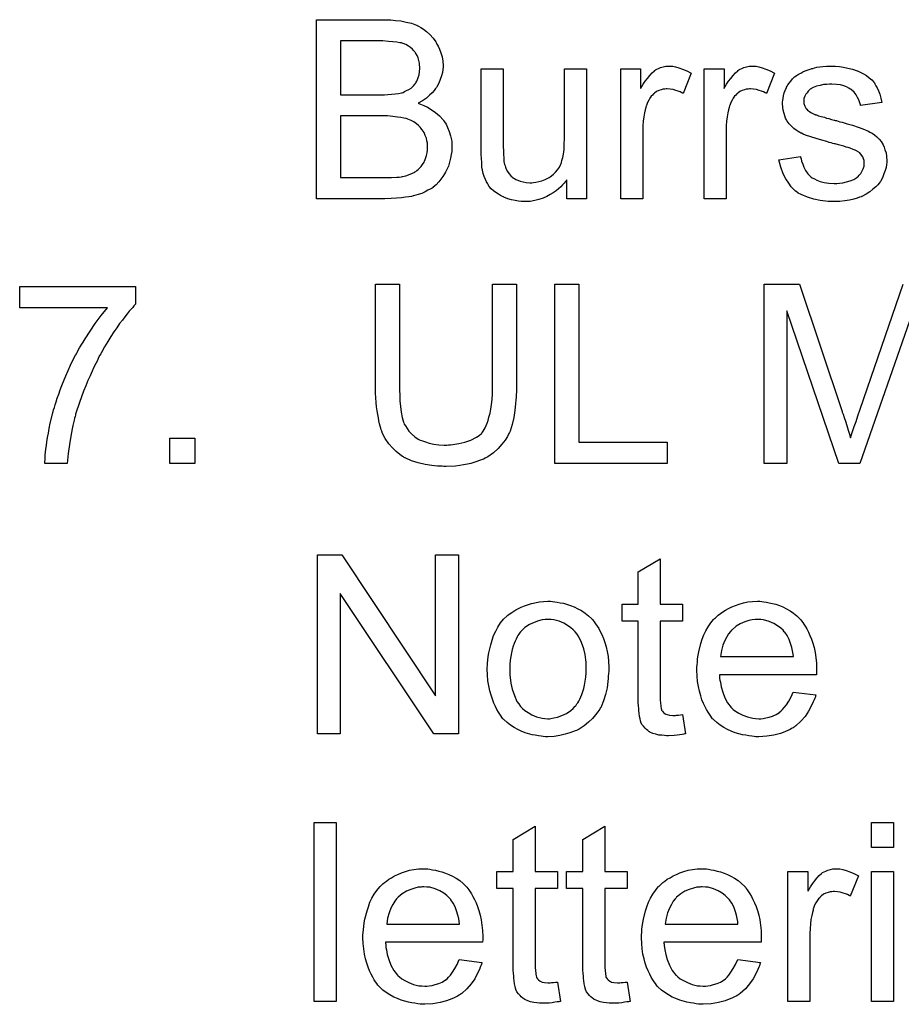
# Model space of a CAD drawing. Extents: x -1.6 to 9, y -2.8 to 5.2.
# Tile 56 of 197: x 4.61 to 5.004, y -0.699 to -0.259. Entities that reach past the tile are written whole.
import ezdxf

# ---------------------------------------------------------------- set-up
doc = ezdxf.new("R2010")
doc.units = 0
doc.layers.add('dfn6-15-57-c_document', color=1, linetype='CONTINUOUS')

msp = doc.modelspace()

# ---------------------------------------------------------------- linework, layer by layer
at = {"layer": 'dfn6-15-57-c_document', "color": 1}
for points in [[(4.774988, -0.2593), (4.775914, -0.2593), (4.777996, -0.259531), (4.78031, -0.259763), (4.78274, -0.260226), (4.78517, -0.260804), (4.787368, -0.261614), (4.787484, -0.261614), (4.7876, -0.26173), (4.788294, -0.262077), (4.789335, -0.262655), (4.790492, -0.263465), (4.79188, -0.264507), (4.793385, -0.265779), (4.794773, -0.267399), (4.796046, -0.269135), (4.796161, -0.269366), (4.796508, -0.27006), (4.797087, -0.270986), (4.797665, -0.272374), (4.798244, -0.273994), (4.798822, -0.275729), (4.799169, -0.277696), (4.799285, -0.279663), (4.799285, -0.279895), (4.799285, -0.280473), (4.799169, -0.281514), (4.798938, -0.282787), (4.798591, -0.284291), (4.798012, -0.285911), (4.797318, -0.287531), (4.796393, -0.289266), (4.796277, -0.289498), (4.79593, -0.289961), (4.795236, -0.290886), (4.79431, -0.291812), (4.793153, -0.292969), (4.791765, -0.294241), (4.790029, -0.295399), (4.788062, -0.296555), (4.788178, -0.296555), (4.788409, -0.296671), (4.788757, -0.296787), (4.789219, -0.297018), (4.790608, -0.297481), (4.792227, -0.298291), (4.793963, -0.299332), (4.79593, -0.300605), (4.797665, -0.302109), (4.799285, -0.30396), (4.799401, -0.304192), (4.799864, -0.304886), (4.800558, -0.305927), (4.801252, -0.307316), (4.801946, -0.309167), (4.802641, -0.311134), (4.803103, -0.313448), (4.803219, -0.315993), (4.803219, -0.316109), (4.803219, -0.316224), (4.803219, -0.316919), (4.803103, -0.318076), (4.802872, -0.319464), (4.802641, -0.321084), (4.802178, -0.322819), (4.801599, -0.324671), (4.800789, -0.326522), (4.800674, -0.326753), (4.800327, -0.327332), (4.799864, -0.328142), (4.799169, -0.329299), (4.798244, -0.330456), (4.797318, -0.331728), (4.796161, -0.333001), (4.794889, -0.334042), (4.794773, -0.334158), (4.79431, -0.334505), (4.7935, -0.334968), (4.792459, -0.335431), (4.791186, -0.336125), (4.789682, -0.336819), (4.788062, -0.337398), (4.786095, -0.337976), (4.785864, -0.337976), (4.78517, -0.338207), (4.784013, -0.338323), (4.782509, -0.338555), (4.780658, -0.338786), (4.778459, -0.339017), (4.776029, -0.339133), (4.773253, -0.339249), (4.742708, -0.339249), (4.742708, -0.259184), (4.774178, -0.259184), (4.774988, -0.2593)], [(4.772327, -0.268672), (4.753352, -0.268672), (4.753352, -0.292737), (4.773021, -0.292737), (4.774525, -0.292622), (4.776145, -0.292506), (4.777765, -0.29239), (4.779385, -0.292159), (4.780658, -0.291928), (4.780889, -0.291812), (4.781352, -0.291696), (4.782046, -0.291349), (4.782971, -0.290886), (4.783897, -0.290423), (4.784938, -0.289729), (4.78598, -0.288804), (4.78679, -0.287878), (4.786905, -0.287762), (4.787137, -0.287415), (4.787484, -0.286721), (4.787831, -0.285911), (4.788178, -0.284986), (4.788525, -0.283829), (4.788757, -0.28244), (4.788872, -0.280936), (4.788872, -0.280705), (4.788872, -0.280242), (4.788757, -0.279548), (4.788641, -0.278622), (4.788409, -0.277465), (4.788062, -0.276308), (4.7876, -0.275151), (4.786905, -0.273994), (4.78679, -0.273878), (4.786558, -0.273531), (4.786095, -0.272953), (4.785517, -0.272374), (4.784707, -0.27168), (4.783781, -0.270986), (4.782624, -0.270292), (4.781352, -0.269829), (4.781236, -0.269829), (4.780658, -0.269597), (4.779848, -0.269482), (4.778575, -0.26925), (4.776839, -0.269019), (4.774873, -0.268903), (4.772327, -0.268672)], [(4.863383, -0.339249), (4.85459, -0.339249), (4.85459, -0.330803), (4.854474, -0.330918), (4.854243, -0.331265), (4.853896, -0.331728), (4.853317, -0.332307), (4.852623, -0.333001), (4.851813, -0.333927), (4.850887, -0.334736), (4.84973, -0.335662), (4.848458, -0.336588), (4.847069, -0.337398), (4.845565, -0.338207), (4.843945, -0.339017), (4.842094, -0.339596), (4.840243, -0.340059), (4.83816, -0.340406), (4.836078, -0.340522), (4.835268, -0.340522), (4.834227, -0.340406), (4.832954, -0.34029), (4.83145, -0.340059), (4.82983, -0.339712), (4.82821, -0.339249), (4.826475, -0.338555), (4.826243, -0.338439), (4.82578, -0.338207), (4.824971, -0.337745), (4.824045, -0.337166), (4.822888, -0.336472), (4.821847, -0.335662), (4.820805, -0.334736), (4.81988, -0.333695), (4.819764, -0.333579), (4.819533, -0.333117), (4.819186, -0.332538), (4.818723, -0.331613), (4.818144, -0.330571), (4.817681, -0.329299), (4.817219, -0.32791), (4.816872, -0.326406), (4.816872, -0.32629), (4.816756, -0.325828), (4.81664, -0.325133), (4.81664, -0.324208), (4.816525, -0.322819), (4.816409, -0.321315), (4.816293, -0.319348), (4.816293, -0.31715), (4.816293, -0.281167), (4.826128, -0.281167), (4.826128, -0.313448), (4.826128, -0.313563), (4.826128, -0.313795), (4.826128, -0.314142), (4.826128, -0.31472), (4.826128, -0.315993), (4.826243, -0.317613), (4.826243, -0.319348), (4.826359, -0.321084), (4.826475, -0.322588), (4.826706, -0.323861), (4.826706, -0.323976), (4.826938, -0.324439), (4.827169, -0.325133), (4.827516, -0.326059), (4.828095, -0.326985), (4.828789, -0.328026), (4.829599, -0.328952), (4.83064, -0.329877), (4.830756, -0.329993), (4.831218, -0.330224), (4.831797, -0.330571), (4.832722, -0.330918), (4.833764, -0.331381), (4.835037, -0.331728), (4.836425, -0.33196), (4.838045, -0.332075), (4.838855, -0.332075), (4.839664, -0.33196), (4.840706, -0.331844), (4.841979, -0.331497), (4.843367, -0.33115), (4.844871, -0.330571), (4.846375, -0.329877), (4.846606, -0.329761), (4.847069, -0.329414), (4.847764, -0.328952), (4.848573, -0.328257), (4.849499, -0.327332), (4.850425, -0.32629), (4.851234, -0.325133), (4.851929, -0.323745), (4.852044, -0.323514), (4.85216, -0.323051), (4.852391, -0.322125), (4.852739, -0.320853), (4.853086, -0.319233), (4.853317, -0.317266), (4.853433, -0.314952), (4.853548, -0.312291), (4.853548, -0.281167), (4.863383, -0.281167), (4.863383, -0.339249)], [(4.901911, -0.28001), (4.903184, -0.280242), (4.904688, -0.280704), (4.906308, -0.281283), (4.908159, -0.282093), (4.910126, -0.283134), (4.906539, -0.292159), (4.906423, -0.292043), (4.905961, -0.291812), (4.905266, -0.291465), (4.904341, -0.291118), (4.9033, -0.29077), (4.902027, -0.290423), (4.900754, -0.290192), (4.899481, -0.290076), (4.898903, -0.290076), (4.898324, -0.290192), (4.897515, -0.290308), (4.896705, -0.290539), (4.895663, -0.290886), (4.894622, -0.291349), (4.893696, -0.292043), (4.893581, -0.292159), (4.893234, -0.29239), (4.892886, -0.292853), (4.892308, -0.293432), (4.89173, -0.294241), (4.891151, -0.295167), (4.890573, -0.296208), (4.89011, -0.297481), (4.889994, -0.297712), (4.889878, -0.298407), (4.889647, -0.299448), (4.8893, -0.300836), (4.888953, -0.302572), (4.888721, -0.304539), (4.888606, -0.306621), (4.88849, -0.308935), (4.88849, -0.339249), (4.878655, -0.339249), (4.878655, -0.281167), (4.887564, -0.281167), (4.887564, -0.289961), (4.88768, -0.289845), (4.888143, -0.289035), (4.888721, -0.287994), (4.889647, -0.286721), (4.890573, -0.285448), (4.891614, -0.28406), (4.892655, -0.282903), (4.893696, -0.281977), (4.893812, -0.281862), (4.894159, -0.28163), (4.894853, -0.281283), (4.895548, -0.280936), (4.896473, -0.280589), (4.89763, -0.280242), (4.898787, -0.28001), (4.90006, -0.279895), (4.90087, -0.279895), (4.901911, -0.28001)], [(4.939167, -0.28001), (4.940439, -0.280242), (4.941943, -0.280704), (4.943563, -0.281283), (4.945414, -0.282093), (4.947381, -0.283134), (4.943794, -0.292159), (4.943679, -0.292043), (4.943216, -0.291812), (4.942522, -0.291465), (4.941596, -0.291118), (4.940555, -0.29077), (4.939282, -0.290423), (4.93801, -0.290192), (4.936737, -0.290076), (4.936158, -0.290076), (4.93558, -0.290192), (4.93477, -0.290308), (4.93396, -0.290539), (4.932919, -0.290886), (4.931877, -0.291349), (4.930952, -0.292043), (4.930836, -0.292159), (4.930489, -0.29239), (4.930142, -0.292853), (4.929563, -0.293432), (4.928985, -0.294241), (4.928406, -0.295167), (4.927828, -0.296208), (4.927365, -0.297481), (4.927249, -0.297712), (4.927134, -0.298407), (4.926902, -0.299448), (4.926555, -0.300836), (4.926208, -0.302572), (4.925977, -0.304539), (4.925861, -0.306621), (4.925745, -0.308935), (4.925745, -0.339249), (4.915911, -0.339249), (4.915911, -0.281167), (4.92482, -0.281167), (4.92482, -0.289961), (4.924935, -0.289845), (4.925398, -0.289035), (4.925977, -0.287994), (4.926902, -0.286721), (4.927828, -0.285448), (4.928869, -0.28406), (4.92991, -0.282903), (4.930952, -0.281977), (4.931068, -0.281861), (4.931415, -0.28163), (4.932109, -0.281283), (4.932803, -0.280936), (4.933729, -0.280589), (4.934886, -0.280242), (4.936043, -0.28001), (4.937315, -0.279895), (4.938125, -0.279895), (4.939167, -0.28001)], [(4.974686, -0.28001), (4.976422, -0.280126), (4.978273, -0.280357), (4.98024, -0.28082), (4.982323, -0.281283), (4.984289, -0.281977), (4.984405, -0.281977), (4.984521, -0.282093), (4.985099, -0.282324), (4.986025, -0.282787), (4.987182, -0.283366), (4.988455, -0.284175), (4.989727, -0.285101), (4.990884, -0.286142), (4.991926, -0.287299), (4.992041, -0.287415), (4.992273, -0.287878), (4.992736, -0.288688), (4.993314, -0.289613), (4.993893, -0.291002), (4.994471, -0.292506), (4.994934, -0.294241), (4.995397, -0.296208), (4.985794, -0.297481), (4.985794, -0.29725), (4.985678, -0.296787), (4.985447, -0.295977), (4.985099, -0.294936), (4.984521, -0.293894), (4.983827, -0.292737), (4.983017, -0.29158), (4.98186, -0.290539), (4.981744, -0.290423), (4.981281, -0.290192), (4.980587, -0.289729), (4.979546, -0.289266), (4.978389, -0.288803), (4.976885, -0.288341), (4.975033, -0.288109), (4.973067, -0.287994), (4.97191, -0.287994), (4.970753, -0.288109), (4.969248, -0.288225), (4.967744, -0.288572), (4.966125, -0.288919), (4.96462, -0.289498), (4.963348, -0.290308), (4.963232, -0.290423), (4.962885, -0.290655), (4.962422, -0.291118), (4.961959, -0.291812), (4.961381, -0.292506), (4.960918, -0.293432), (4.960571, -0.294473), (4.960455, -0.295514), (4.960455, -0.29563), (4.960455, -0.295861), (4.960571, -0.296208), (4.960571, -0.296671), (4.960918, -0.297828), (4.961612, -0.298985), (4.961728, -0.299101), (4.961844, -0.299216), (4.962075, -0.299564), (4.962538, -0.299911), (4.963001, -0.300258), (4.963695, -0.300721), (4.964505, -0.301068), (4.96543, -0.301531), (4.965546, -0.301531), (4.965778, -0.301646), (4.96624, -0.301762), (4.96705, -0.302109), (4.968207, -0.302456), (4.969711, -0.302803), (4.970637, -0.30315), (4.971678, -0.303382), (4.972835, -0.303729), (4.974108, -0.304076), (4.974224, -0.304076), (4.974571, -0.304192), (4.975149, -0.304307), (4.975843, -0.304539), (4.976653, -0.30477), (4.977695, -0.305002), (4.979893, -0.305696), (4.982323, -0.30639), (4.984752, -0.3072), (4.986951, -0.30801), (4.987876, -0.308357), (4.988686, -0.308704), (4.988917, -0.30882), (4.98938, -0.309051), (4.990074, -0.309398), (4.991116, -0.309977), (4.992157, -0.310671), (4.993198, -0.311596), (4.99424, -0.312638), (4.995165, -0.313795), (4.995281, -0.31391), (4.995512, -0.314373), (4.995975, -0.315067), (4.996438, -0.316109), (4.996785, -0.317381), (4.997248, -0.31877), (4.997479, -0.32039), (4.997595, -0.322241), (4.997595, -0.322472), (4.997595, -0.323051), (4.997479, -0.323976), (4.997248, -0.325249), (4.996901, -0.326637), (4.996322, -0.328142), (4.995628, -0.329877), (4.994703, -0.331497), (4.994587, -0.331728), (4.994124, -0.332191), (4.993546, -0.333001), (4.99262, -0.333926), (4.991347, -0.334968), (4.989959, -0.336125), (4.988339, -0.337166), (4.986372, -0.338207), (4.986256, -0.338207), (4.986141, -0.338323), (4.985447, -0.338555), (4.984289, -0.338902), (4.982785, -0.339364), (4.980934, -0.339827), (4.978852, -0.340174), (4.976653, -0.340406), (4.974108, -0.340521), (4.973067, -0.340521), (4.972257, -0.340406), (4.971331, -0.340406), (4.970174, -0.34029), (4.969017, -0.340174), (4.967744, -0.339943), (4.964968, -0.339364), (4.962075, -0.338555), (4.959298, -0.337397), (4.958026, -0.336703), (4.956869, -0.335893), (4.956753, -0.335778), (4.956637, -0.335662), (4.955943, -0.334968), (4.954902, -0.333926), (4.953745, -0.332307), (4.952472, -0.33034), (4.951199, -0.328026), (4.950158, -0.325133), (4.949348, -0.321894), (4.959067, -0.32039), (4.959067, -0.320505), (4.959067, -0.320621), (4.959298, -0.321315), (4.95953, -0.322472), (4.959993, -0.323745), (4.960571, -0.325133), (4.961265, -0.326637), (4.962306, -0.328142), (4.963579, -0.329414), (4.963811, -0.32953), (4.964273, -0.329877), (4.965199, -0.33034), (4.966356, -0.330918), (4.96786, -0.331497), (4.969596, -0.33196), (4.971678, -0.332307), (4.974108, -0.332422), (4.975265, -0.332422), (4.976422, -0.332307), (4.977926, -0.332075), (4.979546, -0.331728), (4.981281, -0.331265), (4.982785, -0.330687), (4.984174, -0.329761), (4.984289, -0.329646), (4.984752, -0.329298), (4.985215, -0.32872), (4.985909, -0.32791), (4.986488, -0.326985), (4.987066, -0.325827), (4.987413, -0.324671), (4.987529, -0.323282), (4.987529, -0.323166), (4.987529, -0.322704), (4.987413, -0.322125), (4.987182, -0.321315), (4.986835, -0.320505), (4.986256, -0.319695), (4.985562, -0.31877), (4.984521, -0.318076), (4.984405, -0.31796), (4.984058, -0.317844), (4.98348, -0.317497), (4.982554, -0.31715), (4.981166, -0.316687), (4.980356, -0.31634), (4.97943, -0.316109), (4.978389, -0.315762), (4.977232, -0.315414), (4.975959, -0.315067), (4.974455, -0.31472), (4.974339, -0.31472), (4.973992, -0.314605), (4.973414, -0.314489), (4.97272, -0.314257), (4.971794, -0.314026), (4.970753, -0.313679), (4.968554, -0.313101), (4.966009, -0.312291), (4.963579, -0.311596), (4.961265, -0.310786), (4.960224, -0.310324), (4.959414, -0.309977), (4.959183, -0.309861), (4.95872, -0.30963), (4.958026, -0.309167), (4.9571, -0.308588), (4.956059, -0.307778), (4.955017, -0.306853), (4.953976, -0.305811), (4.953051, -0.304539), (4.952935, -0.304423), (4.952703, -0.30396), (4.952356, -0.30315), (4.952009, -0.302225), (4.951662, -0.301068), (4.951315, -0.299679), (4.951084, -0.298291), (4.950968, -0.296671), (4.950968, -0.29644), (4.950968, -0.295977), (4.951084, -0.295283), (4.951199, -0.294241), (4.951431, -0.2932), (4.951662, -0.291927), (4.952125, -0.29077), (4.952703, -0.289498), (4.952819, -0.289382), (4.953051, -0.288919), (4.953398, -0.288341), (4.953976, -0.287531), (4.95467, -0.286721), (4.95548, -0.28568), (4.956406, -0.284754), (4.957563, -0.283944), (4.957678, -0.283828), (4.958026, -0.283713), (4.958488, -0.283366), (4.959183, -0.283019), (4.960108, -0.282556), (4.96115, -0.282093), (4.962422, -0.28163), (4.963811, -0.281167), (4.964042, -0.281052), (4.964505, -0.280936), (4.965315, -0.280704), (4.966356, -0.280473), (4.967629, -0.280242), (4.969017, -0.280126), (4.970637, -0.279895), (4.973414, -0.279895), (4.974686, -0.28001)], [(4.77441, -0.302225), (4.753352, -0.302225), (4.753352, -0.329761), (4.776145, -0.329761), (4.778575, -0.329646), (4.779616, -0.32953), (4.780542, -0.329414), (4.780658, -0.329414), (4.78112, -0.329299), (4.781815, -0.329183), (4.782624, -0.328952), (4.784591, -0.328257), (4.786558, -0.327332), (4.786674, -0.327216), (4.787021, -0.326985), (4.787484, -0.326637), (4.788062, -0.326175), (4.788641, -0.325481), (4.789451, -0.324786), (4.790029, -0.323861), (4.790723, -0.322819), (4.790839, -0.322704), (4.790955, -0.322357), (4.791186, -0.321662), (4.791533, -0.320853), (4.79188, -0.319927), (4.792112, -0.31877), (4.792227, -0.317382), (4.792343, -0.315993), (4.792343, -0.315762), (4.792343, -0.315299), (4.792227, -0.314373), (4.791996, -0.313332), (4.791765, -0.312175), (4.791302, -0.310902), (4.790723, -0.30963), (4.789913, -0.308357), (4.789798, -0.308241), (4.789451, -0.307778), (4.788988, -0.3072), (4.788294, -0.306506), (4.787368, -0.305696), (4.786211, -0.304886), (4.784938, -0.304192), (4.783434, -0.303613), (4.783203, -0.303498), (4.78274, -0.303382), (4.781699, -0.30315), (4.780426, -0.302919), (4.778806, -0.302688), (4.776839, -0.302456), (4.77441, -0.302225)], [(4.661834, -0.386269), (4.661718, -0.386385), (4.661486, -0.386616), (4.661024, -0.387079), (4.660561, -0.387773), (4.659867, -0.388583), (4.658941, -0.389509), (4.658016, -0.390666), (4.656974, -0.392054), (4.655933, -0.393443), (4.65466, -0.395062), (4.653387, -0.396914), (4.652115, -0.398765), (4.650726, -0.400848), (4.649338, -0.403046), (4.64795, -0.405476), (4.646561, -0.407905), (4.646445, -0.408021), (4.646214, -0.408484), (4.645867, -0.409178), (4.645288, -0.410219), (4.64471, -0.411492), (4.644016, -0.41288), (4.643206, -0.4145), (4.642396, -0.416351), (4.64147, -0.418434), (4.640429, -0.420517), (4.639503, -0.42283), (4.638578, -0.42526), (4.636727, -0.430235), (4.634991, -0.435558), (4.634991, -0.435673), (4.634876, -0.43602), (4.63476, -0.436599), (4.634528, -0.437293), (4.634297, -0.438219), (4.634066, -0.439376), (4.633718, -0.440648), (4.633487, -0.442037), (4.63314, -0.443656), (4.632793, -0.445392), (4.632214, -0.449094), (4.631636, -0.453144), (4.631289, -0.457541), (4.621223, -0.457541), (4.621223, -0.457425), (4.621223, -0.457078), (4.621223, -0.456615), (4.621339, -0.455921), (4.621339, -0.454995), (4.621454, -0.453838), (4.62157, -0.452565), (4.621686, -0.451177), (4.621917, -0.449557), (4.622149, -0.447937), (4.622496, -0.445971), (4.622843, -0.444004), (4.62319, -0.441921), (4.623653, -0.439607), (4.62481, -0.434863), (4.62481, -0.434748), (4.624925, -0.434285), (4.625157, -0.433591), (4.625504, -0.432549), (4.625851, -0.431392), (4.626314, -0.430004), (4.626776, -0.428384), (4.627471, -0.426649), (4.628165, -0.424682), (4.628859, -0.422715), (4.630595, -0.418318), (4.632677, -0.41369), (4.634991, -0.409062), (4.635107, -0.408947), (4.635338, -0.408484), (4.635685, -0.407905), (4.636148, -0.40698), (4.636727, -0.405938), (4.637537, -0.404666), (4.638346, -0.403277), (4.639272, -0.401773), (4.64147, -0.398418), (4.643784, -0.394947), (4.646445, -0.39136), (4.649222, -0.388005), (4.61, -0.388005), (4.61, -0.378517), (4.661834, -0.378517), (4.661834, -0.386269)], [(4.832028, -0.423756), (4.832028, -0.423872), (4.832028, -0.424335), (4.832028, -0.424913), (4.832028, -0.425723), (4.831913, -0.426764), (4.831913, -0.427921), (4.831797, -0.42931), (4.831681, -0.430698), (4.831334, -0.433822), (4.830871, -0.437062), (4.830177, -0.440185), (4.829714, -0.44169), (4.829252, -0.443078), (4.829252, -0.443194), (4.829136, -0.443425), (4.828904, -0.443772), (4.828673, -0.444235), (4.827979, -0.445508), (4.826938, -0.447127), (4.825549, -0.448979), (4.823929, -0.45083), (4.821847, -0.452797), (4.819301, -0.454532), (4.819186, -0.454532), (4.818954, -0.454764), (4.818607, -0.454879), (4.818029, -0.455226), (4.817334, -0.455574), (4.816409, -0.455921), (4.815483, -0.456268), (4.814326, -0.456731), (4.813053, -0.457193), (4.811665, -0.457541), (4.810161, -0.457888), (4.808426, -0.458235), (4.80669, -0.458466), (4.804839, -0.458697), (4.800674, -0.458929), (4.799632, -0.458929), (4.798822, -0.458813), (4.797897, -0.458813), (4.79674, -0.458697), (4.795467, -0.458582), (4.794194, -0.458466), (4.791302, -0.458003), (4.788178, -0.457309), (4.78517, -0.456384), (4.782277, -0.455111), (4.782162, -0.455111), (4.78193, -0.454879), (4.781583, -0.454648), (4.78112, -0.454417), (4.779848, -0.453491), (4.778343, -0.452218), (4.776608, -0.450599), (4.774988, -0.448747), (4.773368, -0.446433), (4.772096, -0.443888), (4.772096, -0.443772), (4.77198, -0.443541), (4.771864, -0.443078), (4.771633, -0.4425), (4.771401, -0.441805), (4.77117, -0.44088), (4.770823, -0.439838), (4.770592, -0.438566), (4.77036, -0.437177), (4.770013, -0.435673), (4.769782, -0.434053), (4.76955, -0.432318), (4.769319, -0.430351), (4.769203, -0.428268), (4.769087, -0.42607), (4.769087, -0.423756), (4.769087, -0.377476), (4.779732, -0.377476), (4.779732, -0.423756), (4.779732, -0.423872), (4.779732, -0.424219), (4.779732, -0.424797), (4.779732, -0.425492), (4.779848, -0.426301), (4.779848, -0.427343), (4.779963, -0.429541), (4.780195, -0.432087), (4.780542, -0.434632), (4.781005, -0.437062), (4.781236, -0.438103), (4.781583, -0.439144), (4.781699, -0.439376), (4.78193, -0.439954), (4.782509, -0.440764), (4.783203, -0.441921), (4.784013, -0.443078), (4.78517, -0.444351), (4.786558, -0.445623), (4.788178, -0.446665), (4.788409, -0.44678), (4.788988, -0.447127), (4.790029, -0.447475), (4.791418, -0.447937), (4.793037, -0.448516), (4.79512, -0.448863), (4.797318, -0.44921), (4.799748, -0.449326), (4.800905, -0.449326), (4.801599, -0.44921), (4.802641, -0.44921), (4.803682, -0.449094), (4.806227, -0.448632), (4.809004, -0.448053), (4.811665, -0.447127), (4.814211, -0.445855), (4.815368, -0.445045), (4.816409, -0.444119), (4.816525, -0.444004), (4.81664, -0.443888), (4.816872, -0.443541), (4.817219, -0.443078), (4.817566, -0.442384), (4.818029, -0.44169), (4.818491, -0.440648), (4.818954, -0.439607), (4.819417, -0.438334), (4.819764, -0.43683), (4.820227, -0.435095), (4.820574, -0.433243), (4.820921, -0.431161), (4.821153, -0.428963), (4.821384, -0.426417), (4.821384, -0.423756), (4.821384, -0.377476), (4.832028, -0.377476), (4.832028, -0.423756)], [(4.859912, -0.448053), (4.899366, -0.448053), (4.899366, -0.45754), (4.849268, -0.457541), (4.849268, -0.377476), (4.859912, -0.377476), (4.859912, -0.448053)], [(5.008934, -0.39055), (4.985562, -0.45754), (4.976075, -0.45754), (4.952935, -0.389393), (4.952935, -0.45754), (4.942753, -0.45754), (4.942753, -0.377476), (4.958604, -0.377476), (4.977579, -0.434285), (4.977579, -0.4344), (4.977695, -0.434632), (4.97781, -0.434979), (4.978042, -0.435557), (4.978505, -0.436946), (4.979083, -0.438681), (4.979662, -0.440648), (4.980356, -0.442615), (4.980934, -0.444466), (4.981397, -0.446086), (4.981513, -0.445855), (4.981628, -0.445276), (4.981975, -0.444235), (4.982438, -0.442846), (4.983017, -0.440995), (4.983827, -0.438797), (4.984637, -0.436252), (4.985678, -0.433243), (5.004884, -0.377476)], [(4.688329, -0.457541), (4.677106, -0.457541), (4.677106, -0.446318), (4.688329, -0.446318), (4.688329, -0.457541)], [(4.806111, -0.578493), (4.79512, -0.578493), (4.753237, -0.515668), (4.753237, -0.578493), (4.743055, -0.578493), (4.743055, -0.498429), (4.753931, -0.498429), (4.79593, -0.56137), (4.79593, -0.498429), (4.806111, -0.498429), (4.806111, -0.578493)], [(4.896358, -0.520412), (4.906308, -0.520412), (4.906308, -0.528048), (4.896358, -0.528048), (4.896358, -0.562179), (4.896358, -0.562411), (4.896358, -0.562874), (4.896358, -0.563568), (4.896473, -0.564378), (4.896589, -0.566229), (4.896705, -0.567039), (4.89682, -0.567617), (4.896936, -0.567849), (4.897283, -0.568312), (4.897746, -0.56889), (4.898556, -0.569469), (4.898787, -0.569584), (4.899366, -0.569816), (4.900407, -0.570047), (4.901911, -0.570163), (4.903068, -0.570163), (4.903647, -0.570047), (4.904457, -0.570047), (4.905382, -0.569931), (4.906308, -0.569816), (4.90758, -0.578493), (4.907349, -0.578493), (4.906886, -0.578609), (4.906076, -0.578725), (4.905035, -0.57884), (4.903878, -0.579072), (4.902605, -0.579187), (4.90006, -0.579303), (4.899134, -0.579303), (4.898209, -0.579187), (4.897052, -0.579072), (4.895663, -0.578956), (4.894275, -0.578609), (4.893002, -0.578262), (4.89173, -0.577683), (4.891614, -0.577568), (4.891267, -0.577336), (4.890804, -0.576989), (4.89011, -0.576411), (4.889531, -0.575832), (4.888837, -0.575022), (4.888143, -0.574212), (4.88768, -0.573171), (4.88768, -0.573055), (4.887449, -0.572593), (4.887333, -0.571783), (4.887101, -0.570626), (4.88687, -0.569122), (4.886754, -0.568196), (4.886754, -0.567155), (4.886639, -0.565882), (4.886523, -0.564609), (4.886523, -0.563221), (4.886523, -0.561601), (4.886523, -0.528048), (4.879234, -0.528048), (4.879234, -0.520412), (4.886523, -0.520412), (4.886523, -0.506065), (4.896358, -0.500164), (4.896358, -0.520412)], [(4.848111, -0.519255), (4.849152, -0.519371), (4.850309, -0.519602), (4.851582, -0.519833), (4.853086, -0.520065), (4.85621, -0.521106), (4.857829, -0.521685), (4.859449, -0.522495), (4.861069, -0.523304), (4.862689, -0.524461), (4.864193, -0.525618), (4.865697, -0.527007), (4.865813, -0.527122), (4.866044, -0.527354), (4.866391, -0.527817), (4.866854, -0.528395), (4.867432, -0.529205), (4.868127, -0.530246), (4.868821, -0.531403), (4.869515, -0.532676), (4.870209, -0.534064), (4.870904, -0.5358), (4.871598, -0.537535), (4.872176, -0.539502), (4.872639, -0.541585), (4.872986, -0.543783), (4.873217, -0.546097), (4.873333, -0.548643), (4.873333, -0.548758), (4.873333, -0.549106), (4.873333, -0.549684), (4.873333, -0.550494), (4.873217, -0.551419), (4.873102, -0.552577), (4.873102, -0.553734), (4.87287, -0.555006), (4.872523, -0.557899), (4.871829, -0.560791), (4.871019, -0.563684), (4.869862, -0.566345), (4.869862, -0.566461), (4.869747, -0.566576), (4.869515, -0.566923), (4.869284, -0.567386), (4.868474, -0.568543), (4.867432, -0.569932), (4.866044, -0.571551), (4.864309, -0.573171), (4.862342, -0.574791), (4.860028, -0.576295), (4.859912, -0.576295), (4.859796, -0.576411), (4.859449, -0.576642), (4.858871, -0.576874), (4.858292, -0.577105), (4.857598, -0.577336), (4.855863, -0.57803), (4.853896, -0.578609), (4.851466, -0.579188), (4.848921, -0.57965), (4.846144, -0.579766), (4.844987, -0.579766), (4.844061, -0.57965), (4.84302, -0.579535), (4.841863, -0.579303), (4.840474, -0.579072), (4.839086, -0.57884), (4.835962, -0.577915), (4.834227, -0.577221), (4.832607, -0.576526), (4.830987, -0.575601), (4.829367, -0.574559), (4.827863, -0.573403), (4.826359, -0.572014), (4.826243, -0.571898), (4.826012, -0.571667), (4.825665, -0.571204), (4.825202, -0.57051), (4.824623, -0.5697), (4.824045, -0.568774), (4.823351, -0.567617), (4.822657, -0.566229), (4.821962, -0.564725), (4.821268, -0.56299), (4.82069, -0.561138), (4.820111, -0.559171), (4.819648, -0.556973), (4.819301, -0.554659), (4.81907, -0.552114), (4.818954, -0.549453), (4.818954, -0.549221), (4.818954, -0.548758), (4.81907, -0.547948), (4.81907, -0.546792), (4.819186, -0.545519), (4.819417, -0.543899), (4.819648, -0.542279), (4.820111, -0.540428), (4.820574, -0.538577), (4.821153, -0.53661), (4.821847, -0.534527), (4.822772, -0.53256), (4.823698, -0.530709), (4.824971, -0.528858), (4.826243, -0.527122), (4.827863, -0.525618), (4.827979, -0.525503), (4.82821, -0.525387), (4.828673, -0.52504), (4.829252, -0.524577), (4.829946, -0.524114), (4.830871, -0.523536), (4.831797, -0.522957), (4.832954, -0.522379), (4.834227, -0.5218), (4.835615, -0.521222), (4.838739, -0.520181), (4.842326, -0.519371), (4.844177, -0.519255), (4.846144, -0.519139), (4.847301, -0.519139), (4.848111, -0.519255)], [(4.941712, -0.519255), (4.942637, -0.51937), (4.943794, -0.519602), (4.945067, -0.519833), (4.946571, -0.52018), (4.94796, -0.520528), (4.949579, -0.521106), (4.951084, -0.521684), (4.952703, -0.522494), (4.954323, -0.52342), (4.955943, -0.524461), (4.957447, -0.525734), (4.958836, -0.527122), (4.958951, -0.527238), (4.959183, -0.52747), (4.95953, -0.527932), (4.959993, -0.528626), (4.960571, -0.529436), (4.96115, -0.530362), (4.961844, -0.531519), (4.962538, -0.532907), (4.963232, -0.534412), (4.963926, -0.536031), (4.964505, -0.537883), (4.965083, -0.539849), (4.965546, -0.542048), (4.965893, -0.544362), (4.966125, -0.546791), (4.96624, -0.549452), (4.96624, -0.549568), (4.96624, -0.550031), (4.96624, -0.550841), (4.966125, -0.551998), (4.922737, -0.551998), (4.922737, -0.552114), (4.922737, -0.552461), (4.922853, -0.552923), (4.922853, -0.553618), (4.922968, -0.554428), (4.9232, -0.555353), (4.923547, -0.557436), (4.924241, -0.55975), (4.925167, -0.562295), (4.92644, -0.564609), (4.928059, -0.566692), (4.928175, -0.566692), (4.928291, -0.566923), (4.928985, -0.567502), (4.930026, -0.568312), (4.931415, -0.569121), (4.933266, -0.570047), (4.935348, -0.570857), (4.937662, -0.571436), (4.938935, -0.571551), (4.940324, -0.571667), (4.941249, -0.571667), (4.94229, -0.571551), (4.943563, -0.57132), (4.944952, -0.570973), (4.946571, -0.57051), (4.948075, -0.569816), (4.949579, -0.56889), (4.949695, -0.568774), (4.950274, -0.568312), (4.950968, -0.567617), (4.951778, -0.566692), (4.952703, -0.565419), (4.953745, -0.563799), (4.954786, -0.561948), (4.955712, -0.55975), (4.965893, -0.561023), (4.965893, -0.561138), (4.965778, -0.56137), (4.965662, -0.561832), (4.96543, -0.562527), (4.965083, -0.563221), (4.964736, -0.564146), (4.963811, -0.566113), (4.962654, -0.568312), (4.961034, -0.570626), (4.959183, -0.572824), (4.956869, -0.574907), (4.956753, -0.574907), (4.956521, -0.575138), (4.956174, -0.575369), (4.955712, -0.575716), (4.955017, -0.576063), (4.954323, -0.576411), (4.953398, -0.576873), (4.952356, -0.577336), (4.951199, -0.577799), (4.950042, -0.578262), (4.94715, -0.578956), (4.94391, -0.579534), (4.940324, -0.579766), (4.939051, -0.579766), (4.938241, -0.57965), (4.9372, -0.579534), (4.935927, -0.579303), (4.934538, -0.579072), (4.933034, -0.57884), (4.929795, -0.577915), (4.928059, -0.577221), (4.92644, -0.576526), (4.924704, -0.575601), (4.923084, -0.574559), (4.92158, -0.573402), (4.920076, -0.572014), (4.91996, -0.571898), (4.919729, -0.571667), (4.919382, -0.571204), (4.918919, -0.57051), (4.918341, -0.5697), (4.917762, -0.568774), (4.917068, -0.567617), (4.916374, -0.566345), (4.915679, -0.564841), (4.914985, -0.563221), (4.914407, -0.56137), (4.913828, -0.559403), (4.913365, -0.55732), (4.913018, -0.555006), (4.912787, -0.552576), (4.912671, -0.550031), (4.912671, -0.549915), (4.912671, -0.549337), (4.912671, -0.548643), (4.912787, -0.547601), (4.912903, -0.546329), (4.913018, -0.54494), (4.91325, -0.54332), (4.913597, -0.541701), (4.914522, -0.537998), (4.915101, -0.536147), (4.915795, -0.53418), (4.916721, -0.532329), (4.917762, -0.530593), (4.918919, -0.528858), (4.920192, -0.527238), (4.920307, -0.527122), (4.920539, -0.526891), (4.921002, -0.526544), (4.92158, -0.525965), (4.922274, -0.525387), (4.9232, -0.524693), (4.924241, -0.523883), (4.925514, -0.523189), (4.926787, -0.522379), (4.928291, -0.521684), (4.92991, -0.52099), (4.931646, -0.520412), (4.933497, -0.519833), (4.935464, -0.519486), (4.937547, -0.519255), (4.939745, -0.519139), (4.940902, -0.519139), (4.941712, -0.519255)], [(4.846144, -0.527238), (4.845449, -0.527238), (4.844871, -0.527354), (4.843598, -0.52747), (4.841863, -0.527932), (4.839896, -0.528627), (4.837813, -0.529552), (4.835846, -0.530941), (4.834805, -0.531866), (4.83388, -0.532792), (4.83388, -0.532908), (4.833648, -0.533023), (4.833417, -0.53337), (4.83307, -0.533833), (4.832722, -0.534412), (4.832375, -0.535106), (4.831913, -0.536031), (4.83145, -0.536957), (4.830987, -0.538114), (4.830524, -0.539271), (4.830177, -0.540659), (4.82983, -0.542163), (4.829483, -0.543783), (4.829252, -0.545519), (4.829136, -0.547486), (4.82902, -0.549453), (4.82902, -0.549568), (4.82902, -0.549915), (4.82902, -0.550494), (4.829136, -0.551304), (4.829136, -0.552229), (4.829252, -0.553271), (4.829599, -0.5557), (4.830177, -0.558477), (4.831103, -0.561254), (4.83226, -0.563915), (4.83307, -0.565072), (4.83388, -0.566229), (4.833995, -0.566229), (4.834111, -0.566461), (4.834805, -0.567039), (4.835846, -0.567965), (4.837235, -0.56889), (4.83897, -0.569932), (4.841053, -0.570857), (4.843483, -0.571436), (4.844755, -0.571551), (4.846144, -0.571667), (4.846838, -0.571667), (4.847416, -0.571551), (4.848689, -0.57132), (4.850425, -0.570973), (4.852276, -0.570279), (4.854358, -0.569353), (4.856325, -0.567965), (4.857367, -0.567039), (4.858292, -0.566113), (4.858408, -0.565998), (4.858524, -0.565882), (4.858755, -0.565535), (4.859102, -0.565072), (4.859449, -0.564494), (4.859912, -0.563799), (4.860375, -0.562874), (4.860838, -0.561948), (4.8613, -0.560791), (4.861648, -0.559519), (4.86211, -0.55813), (4.862457, -0.556626), (4.862805, -0.55489), (4.863036, -0.553155), (4.863267, -0.551188), (4.863267, -0.549106), (4.863267, -0.54899), (4.863267, -0.548643), (4.863267, -0.548064), (4.863152, -0.54737), (4.863152, -0.546444), (4.863036, -0.545403), (4.862689, -0.542973), (4.86211, -0.540428), (4.861185, -0.537651), (4.859912, -0.535106), (4.859218, -0.533833), (4.858292, -0.532792), (4.858292, -0.532676), (4.858061, -0.53256), (4.857367, -0.531866), (4.856325, -0.531056), (4.854937, -0.530015), (4.853201, -0.528974), (4.851119, -0.528048), (4.848805, -0.52747), (4.847532, -0.527354), (4.846144, -0.527238)], [(4.939861, -0.527238), (4.939167, -0.527238), (4.938704, -0.527354), (4.937431, -0.52747), (4.935927, -0.527817), (4.934076, -0.528395), (4.932109, -0.529205), (4.930258, -0.530362), (4.928406, -0.531866), (4.928175, -0.532097), (4.927712, -0.532676), (4.926902, -0.533717), (4.926092, -0.535106), (4.925167, -0.536726), (4.924357, -0.538808), (4.923663, -0.541238), (4.923316, -0.543899), (4.955827, -0.543899), (4.955827, -0.543783), (4.955827, -0.543552), (4.955712, -0.543205), (4.955712, -0.542742), (4.95548, -0.541354), (4.955133, -0.539849), (4.954555, -0.537998), (4.953976, -0.536263), (4.953051, -0.534527), (4.952009, -0.533023), (4.952009, -0.532907), (4.951778, -0.532792), (4.951199, -0.532097), (4.950158, -0.531172), (4.94877, -0.530131), (4.947034, -0.529089), (4.944952, -0.528164), (4.942522, -0.52747), (4.941249, -0.527354), (4.939861, -0.527238)], [(4.751501, -0.698058), (4.741667, -0.698058), (4.741667, -0.617993), (4.751501, -0.617993), (4.751501, -0.698058)], [(4.840474, -0.639976), (4.850425, -0.639976), (4.850425, -0.647612), (4.840474, -0.647612), (4.840474, -0.681744), (4.840474, -0.681975), (4.840474, -0.682438), (4.840474, -0.683132), (4.84059, -0.683942), (4.840706, -0.685793), (4.840822, -0.686603), (4.840937, -0.687182), (4.841053, -0.687413), (4.8414, -0.687876), (4.841863, -0.688455), (4.842673, -0.689033), (4.842904, -0.689149), (4.843483, -0.68938), (4.844524, -0.689612), (4.846028, -0.689727), (4.847185, -0.689727), (4.847764, -0.689612), (4.848573, -0.689612), (4.849499, -0.689496), (4.850425, -0.68938), (4.851697, -0.698058), (4.851466, -0.698058), (4.851003, -0.698173), (4.850193, -0.698289), (4.849152, -0.698405), (4.847995, -0.698636), (4.846722, -0.698752), (4.844177, -0.698868), (4.843251, -0.698868), (4.842326, -0.698752), (4.841169, -0.698636), (4.83978, -0.69852), (4.838392, -0.698173), (4.837119, -0.697826), (4.835846, -0.697248), (4.835731, -0.697132), (4.835384, -0.696901), (4.834921, -0.696554), (4.834227, -0.695975), (4.833648, -0.695397), (4.832954, -0.694587), (4.83226, -0.693777), (4.831797, -0.692736), (4.831797, -0.69262), (4.831565, -0.692157), (4.83145, -0.691347), (4.831218, -0.69019), (4.830987, -0.688686), (4.830871, -0.68776), (4.830871, -0.686719), (4.830756, -0.685446), (4.83064, -0.684174), (4.83064, -0.682785), (4.83064, -0.681165), (4.83064, -0.647612), (4.823351, -0.647612), (4.823351, -0.639976), (4.83064, -0.639976), (4.83064, -0.62563), (4.840474, -0.619729), (4.840474, -0.639976)], [(4.871598, -0.639976), (4.881548, -0.639976), (4.881548, -0.647612), (4.871598, -0.647612), (4.871598, -0.681744), (4.871598, -0.681975), (4.871598, -0.682438), (4.871598, -0.683132), (4.871713, -0.683942), (4.871829, -0.685793), (4.871945, -0.686603), (4.87206, -0.687182), (4.872176, -0.687413), (4.872523, -0.687876), (4.872986, -0.688455), (4.873796, -0.689033), (4.874027, -0.689149), (4.874606, -0.68938), (4.875647, -0.689612), (4.877151, -0.689727), (4.878308, -0.689727), (4.878887, -0.689612), (4.879697, -0.689612), (4.880622, -0.689496), (4.881548, -0.68938), (4.882821, -0.698058), (4.882589, -0.698058), (4.882126, -0.698173), (4.881316, -0.698289), (4.880275, -0.698405), (4.879118, -0.698636), (4.877846, -0.698752), (4.8753, -0.698868), (4.874374, -0.698868), (4.873449, -0.698752), (4.872292, -0.698636), (4.870904, -0.69852), (4.869515, -0.698173), (4.868242, -0.697826), (4.86697, -0.697248), (4.866854, -0.697132), (4.866507, -0.696901), (4.866044, -0.696554), (4.86535, -0.695975), (4.864771, -0.695397), (4.864077, -0.694587), (4.863383, -0.693777), (4.86292, -0.692736), (4.86292, -0.69262), (4.862689, -0.692157), (4.862573, -0.691347), (4.862342, -0.69019), (4.86211, -0.688686), (4.861995, -0.68776), (4.861995, -0.686719), (4.861879, -0.685446), (4.861763, -0.684174), (4.861763, -0.682785), (4.861763, -0.681165), (4.861763, -0.647612), (4.854474, -0.647612), (4.854474, -0.639976), (4.861763, -0.639976), (4.861763, -0.62563), (4.871598, -0.619729), (4.871598, -0.639976)], [(5.000603, -0.629216), (4.990769, -0.629216), (4.990769, -0.617993), (5.000603, -0.617993), (5.000603, -0.629216)], [(4.792459, -0.638819), (4.793385, -0.638935), (4.794542, -0.639166), (4.795814, -0.639398), (4.797318, -0.639745), (4.798707, -0.640092), (4.800327, -0.64067), (4.801831, -0.641249), (4.80345, -0.642059), (4.80507, -0.642985), (4.80669, -0.644026), (4.808194, -0.645298), (4.809583, -0.646687), (4.809698, -0.646803), (4.80993, -0.647034), (4.810277, -0.647497), (4.810739, -0.648191), (4.811318, -0.649001), (4.811896, -0.649927), (4.812591, -0.651083), (4.813285, -0.652472), (4.813979, -0.653976), (4.814673, -0.655596), (4.815252, -0.657447), (4.81583, -0.659414), (4.816293, -0.661612), (4.81664, -0.663926), (4.816872, -0.666356), (4.816987, -0.669017), (4.816987, -0.669133), (4.816987, -0.669596), (4.816987, -0.670405), (4.816872, -0.671562), (4.773484, -0.671562), (4.773484, -0.671678), (4.773484, -0.672025), (4.7736, -0.672488), (4.7736, -0.673182), (4.773716, -0.673992), (4.773947, -0.674918), (4.774294, -0.677), (4.774988, -0.679314), (4.775914, -0.68186), (4.777186, -0.684174), (4.778806, -0.686256), (4.778922, -0.686256), (4.779038, -0.686488), (4.779732, -0.687066), (4.780773, -0.687876), (4.782162, -0.688686), (4.784013, -0.689612), (4.786095, -0.690422), (4.788409, -0.691), (4.789682, -0.691116), (4.79107, -0.691231), (4.791996, -0.691231), (4.793037, -0.691116), (4.79431, -0.690884), (4.795699, -0.690537), (4.797318, -0.690074), (4.798822, -0.68938), (4.800327, -0.688455), (4.800442, -0.688339), (4.801021, -0.687876), (4.801715, -0.687182), (4.802525, -0.686256), (4.80345, -0.684984), (4.804492, -0.683364), (4.805533, -0.681513), (4.806459, -0.679314), (4.81664, -0.680587), (4.81664, -0.680703), (4.816525, -0.680934), (4.816409, -0.681397), (4.816177, -0.682091), (4.81583, -0.682785), (4.815483, -0.683711), (4.814558, -0.685678), (4.813401, -0.687876), (4.811781, -0.69019), (4.80993, -0.692388), (4.807616, -0.694471), (4.8075, -0.694471), (4.807269, -0.694702), (4.806921, -0.694934), (4.806459, -0.695281), (4.805764, -0.695628), (4.80507, -0.695975), (4.804145, -0.696438), (4.803103, -0.696901), (4.801946, -0.697364), (4.800789, -0.697826), (4.797897, -0.69852), (4.794657, -0.699099), (4.79107, -0.69933), (4.789798, -0.69933), (4.788988, -0.699215), (4.787947, -0.699099), (4.786674, -0.698868), (4.785285, -0.698636), (4.783781, -0.698405), (4.780542, -0.697479), (4.778806, -0.696785), (4.777186, -0.696091), (4.775451, -0.695165), (4.773831, -0.694124), (4.772327, -0.692967), (4.770823, -0.691578), (4.770707, -0.691463), (4.770476, -0.691231), (4.770129, -0.690769), (4.769666, -0.690074), (4.769087, -0.689264), (4.768509, -0.688339), (4.767815, -0.687182), (4.767121, -0.685909), (4.766426, -0.684405), (4.765732, -0.682785), (4.765154, -0.680934), (4.764575, -0.678967), (4.764112, -0.676885), (4.763765, -0.674571), (4.763534, -0.672141), (4.763418, -0.669596), (4.763418, -0.66948), (4.763418, -0.668901), (4.763418, -0.668207), (4.763534, -0.667166), (4.76365, -0.665893), (4.763765, -0.664505), (4.763997, -0.662885), (4.764344, -0.661265), (4.765269, -0.657563), (4.765848, -0.655712), (4.766542, -0.653745), (4.767468, -0.651893), (4.768509, -0.650158), (4.769666, -0.648422), (4.770939, -0.646803), (4.771054, -0.646687), (4.771286, -0.646456), (4.771749, -0.646108), (4.772327, -0.64553), (4.773021, -0.644951), (4.773947, -0.644257), (4.774988, -0.643447), (4.776261, -0.642753), (4.777534, -0.641943), (4.779038, -0.641249), (4.780658, -0.640555), (4.782393, -0.639976), (4.784244, -0.639398), (4.786211, -0.639051), (4.788294, -0.638819), (4.790492, -0.638704), (4.791649, -0.638704), (4.792459, -0.638819)], [(4.916952, -0.638819), (4.917878, -0.638935), (4.919035, -0.639166), (4.920307, -0.639398), (4.921811, -0.639745), (4.9232, -0.640092), (4.92482, -0.64067), (4.926324, -0.641249), (4.927944, -0.642059), (4.929563, -0.642984), (4.931183, -0.644026), (4.932687, -0.645298), (4.934076, -0.646687), (4.934191, -0.646803), (4.934423, -0.647034), (4.93477, -0.647497), (4.935233, -0.648191), (4.935811, -0.649001), (4.93639, -0.649926), (4.937084, -0.651083), (4.937778, -0.652472), (4.938472, -0.653976), (4.939167, -0.655596), (4.939745, -0.657447), (4.940324, -0.659414), (4.940786, -0.661612), (4.941133, -0.663926), (4.941365, -0.666356), (4.94148, -0.669017), (4.94148, -0.669133), (4.94148, -0.669595), (4.94148, -0.670405), (4.941365, -0.671562), (4.897977, -0.671562), (4.897977, -0.671678), (4.897977, -0.672025), (4.898093, -0.672488), (4.898093, -0.673182), (4.898209, -0.673992), (4.89844, -0.674918), (4.898787, -0.677), (4.899481, -0.679314), (4.900407, -0.68186), (4.90168, -0.684174), (4.9033, -0.686256), (4.903415, -0.686256), (4.903531, -0.686488), (4.904225, -0.687066), (4.905266, -0.687876), (4.906655, -0.688686), (4.908506, -0.689611), (4.910589, -0.690421), (4.912903, -0.691), (4.914175, -0.691116), (4.915564, -0.691231), (4.916489, -0.691231), (4.917531, -0.691116), (4.918803, -0.690884), (4.920192, -0.690537), (4.921811, -0.690074), (4.923316, -0.68938), (4.92482, -0.688455), (4.924935, -0.688339), (4.925514, -0.687876), (4.926208, -0.687182), (4.927018, -0.686256), (4.927944, -0.684984), (4.928985, -0.683364), (4.930026, -0.681513), (4.930952, -0.679314), (4.941133, -0.680587), (4.941133, -0.680703), (4.941018, -0.680934), (4.940902, -0.681397), (4.940671, -0.682091), (4.940324, -0.682785), (4.939976, -0.683711), (4.939051, -0.685678), (4.937894, -0.687876), (4.936274, -0.69019), (4.934423, -0.692388), (4.932109, -0.694471), (4.931993, -0.694471), (4.931762, -0.694702), (4.931415, -0.694934), (4.930952, -0.695281), (4.930258, -0.695628), (4.929563, -0.695975), (4.928638, -0.696438), (4.927596, -0.696901), (4.92644, -0.697363), (4.925283, -0.697826), (4.92239, -0.69852), (4.91915, -0.699099), (4.915564, -0.69933), (4.914291, -0.69933), (4.913481, -0.699215), (4.91244, -0.699099), (4.911167, -0.698867), (4.909779, -0.698636), (4.908275, -0.698405), (4.905035, -0.697479), (4.9033, -0.696785), (4.90168, -0.696091), (4.899944, -0.695165), (4.898324, -0.694124), (4.89682, -0.692967), (4.895316, -0.691578), (4.8952, -0.691463), (4.894969, -0.691231), (4.894622, -0.690769), (4.894159, -0.690074), (4.893581, -0.689264), (4.893002, -0.688339), (4.892308, -0.687182), (4.891614, -0.685909), (4.89092, -0.684405), (4.890225, -0.682785), (4.889647, -0.680934), (4.889068, -0.678967), (4.888606, -0.676885), (4.888258, -0.674571), (4.888027, -0.672141), (4.887911, -0.669596), (4.887911, -0.66948), (4.887911, -0.668901), (4.887911, -0.668207), (4.888027, -0.667166), (4.888143, -0.665893), (4.888258, -0.664505), (4.88849, -0.662885), (4.888837, -0.661265), (4.889763, -0.657563), (4.890341, -0.655712), (4.891035, -0.653745), (4.891961, -0.651893), (4.893002, -0.650158), (4.894159, -0.648422), (4.895432, -0.646803), (4.895548, -0.646687), (4.895779, -0.646456), (4.896242, -0.646108), (4.89682, -0.64553), (4.897515, -0.644951), (4.89844, -0.644257), (4.899481, -0.643447), (4.900754, -0.642753), (4.902027, -0.641943), (4.903531, -0.641249), (4.905151, -0.640555), (4.906886, -0.639976), (4.908737, -0.639398), (4.910704, -0.639051), (4.912787, -0.638819), (4.914985, -0.638703), (4.916142, -0.638703), (4.916952, -0.638819)], [(4.976653, -0.638819), (4.977926, -0.639051), (4.97943, -0.639513), (4.98105, -0.640092), (4.982901, -0.640902), (4.984868, -0.641943), (4.981281, -0.650968), (4.981166, -0.650852), (4.980703, -0.650621), (4.980009, -0.650274), (4.979083, -0.649926), (4.978042, -0.649579), (4.976769, -0.649232), (4.975496, -0.649001), (4.974224, -0.648885), (4.973645, -0.648885), (4.973067, -0.649001), (4.972257, -0.649116), (4.971447, -0.649348), (4.970405, -0.649695), (4.969364, -0.650158), (4.968439, -0.650852), (4.968323, -0.650968), (4.967976, -0.651199), (4.967629, -0.651662), (4.96705, -0.65224), (4.966472, -0.65305), (4.965893, -0.653976), (4.965315, -0.655017), (4.964852, -0.65629), (4.964736, -0.656521), (4.96462, -0.657216), (4.964389, -0.658257), (4.964042, -0.659645), (4.963695, -0.661381), (4.963463, -0.663348), (4.963348, -0.66543), (4.963232, -0.667744), (4.963232, -0.698058), (4.953398, -0.698058), (4.953398, -0.639976), (4.962306, -0.639976), (4.962306, -0.648769), (4.962422, -0.648654), (4.962885, -0.647844), (4.963463, -0.646803), (4.964389, -0.64553), (4.965315, -0.644257), (4.966356, -0.642869), (4.967397, -0.641712), (4.968439, -0.640786), (4.968554, -0.64067), (4.968901, -0.640439), (4.969596, -0.640092), (4.97029, -0.639745), (4.971215, -0.639398), (4.972372, -0.639051), (4.973529, -0.638819), (4.974802, -0.638703), (4.975612, -0.638703), (4.976653, -0.638819)], [(5.000603, -0.698058), (4.990769, -0.698058), (4.990769, -0.639976), (5.000603, -0.639976), (5.000603, -0.698058)], [(4.790608, -0.646803), (4.789913, -0.646803), (4.789451, -0.646918), (4.788178, -0.647034), (4.786674, -0.647381), (4.784823, -0.64796), (4.782856, -0.648769), (4.781005, -0.649927), (4.779153, -0.651431), (4.778922, -0.651662), (4.778459, -0.65224), (4.777649, -0.653282), (4.776839, -0.65467), (4.775914, -0.65629), (4.775104, -0.658373), (4.77441, -0.660802), (4.774063, -0.663463), (4.806574, -0.663463), (4.806574, -0.663348), (4.806574, -0.663116), (4.806459, -0.662769), (4.806459, -0.662306), (4.806227, -0.660918), (4.80588, -0.659414), (4.805302, -0.657563), (4.804723, -0.655827), (4.803797, -0.654092), (4.802756, -0.652588), (4.802756, -0.652472), (4.802525, -0.652356), (4.801946, -0.651662), (4.800905, -0.650736), (4.799517, -0.649695), (4.797781, -0.648654), (4.795699, -0.647728), (4.793269, -0.647034), (4.791996, -0.646918), (4.790608, -0.646803)], [(4.915101, -0.646803), (4.914407, -0.646803), (4.913944, -0.646918), (4.912671, -0.647034), (4.911167, -0.647381), (4.909316, -0.64796), (4.907349, -0.648769), (4.905498, -0.649926), (4.903647, -0.651431), (4.903415, -0.651662), (4.902952, -0.65224), (4.902142, -0.653282), (4.901333, -0.65467), (4.900407, -0.65629), (4.899597, -0.658372), (4.898903, -0.660802), (4.898556, -0.663463), (4.931068, -0.663463), (4.931068, -0.663348), (4.931068, -0.663116), (4.930952, -0.662769), (4.930952, -0.662306), (4.93072, -0.660918), (4.930373, -0.659414), (4.929795, -0.657563), (4.929216, -0.655827), (4.928291, -0.654092), (4.927249, -0.652587), (4.927249, -0.652472), (4.927018, -0.652356), (4.92644, -0.651662), (4.925398, -0.650736), (4.92401, -0.649695), (4.922274, -0.648654), (4.920192, -0.647728), (4.917762, -0.647034), (4.916489, -0.646918), (4.915101, -0.646803)]]:
    msp.add_lwpolyline(points, dxfattribs=at)

doc.saveas('drawing.dxf')
